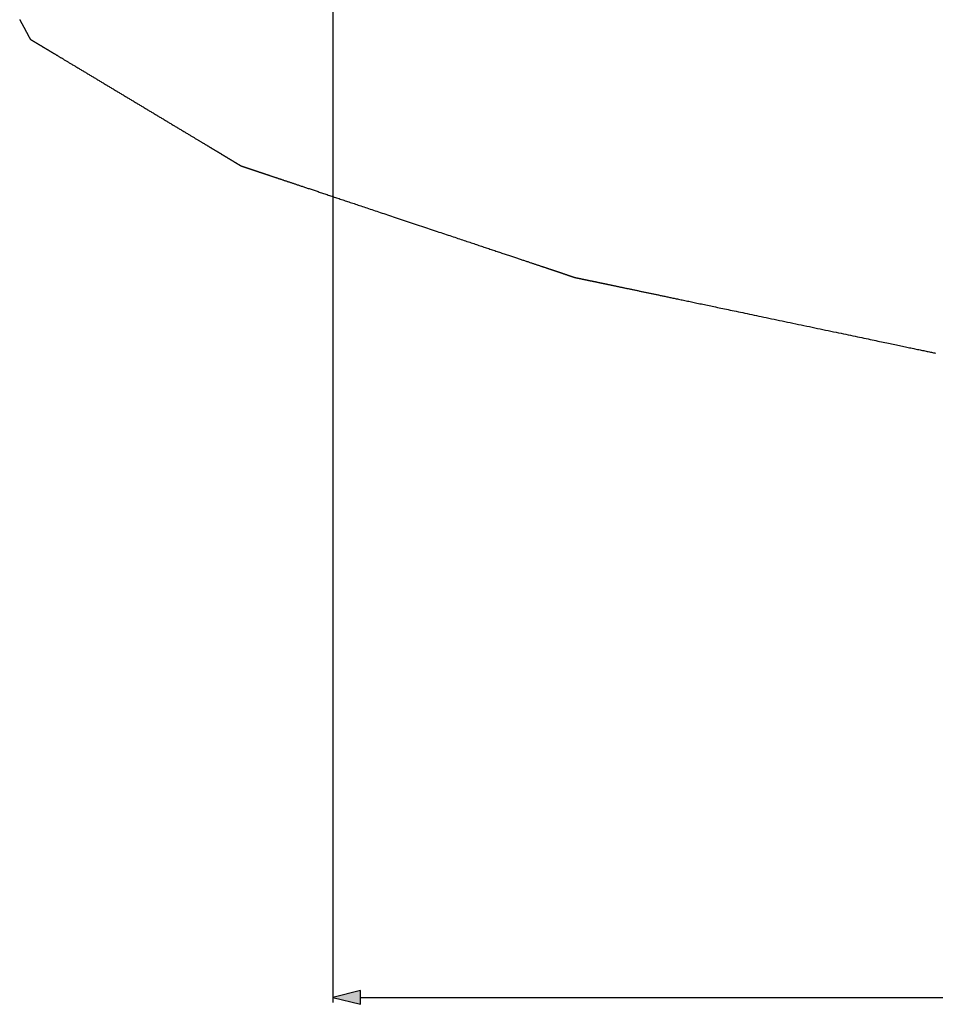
# Model space of a CAD drawing. Extents: x 0 to 841, y 0 to 594.
# Tile 40 of 129: x 321 to 354, y 200 to 235. Entities that reach past the tile are written whole.
import ezdxf

# ---------------------------------------------------------------- set-up
doc = ezdxf.new("R2010")
doc.units = 0
doc.header["$LTSCALE"] = 46.255
doc.header["$MEASUREMENT"] = 0
doc.header["$PDMODE"] = 3
doc.header["$PDSIZE"] = 0.3125
doc.layers.get('0').update_dxf_attribs({"linetype": 'CONTINUOUS'})
doc.layers.get('DEFPOINTS').update_dxf_attribs({"linetype": 'CONTINUOUS'})
doc.styles.get("Standard").update_dxf_attribs({"font": 'trium.ttf.shx'})
doc.dimstyles.new('DIMSTYLE_1', dxfattribs={"dimtxt": 2.2, "dimasz": 1, "dimexe": 0.18, "dimexo": 0.0625, "dimgap": 0.09, "dimtad": 1, "dimzin": 0, "dimtxsty": 'STANDARD', "dimblk": '_ARROW_FILLED', "dimcen": 0.09, "dimazin": 3, "dimtp": 0.01, "dimtfac": 1, "dimtdec": 4, "dimtix": 1, "dimtmove": 0, "dimatfit": 3, "dimtolj": 1, "dimtzin": 0})

# ---------------------------------------------------------------- blocks, each defined once
blk = doc.blocks.new('_ARROW_FILLED')
at = {"linetype": 'BYBLOCK'}
blk.add_hatch(color=0, dxfattribs=at).paths.add_polyline_path([(0, 0), (-1, 0.25), (-1, -0.25)], flags=0)
at = {"color": 0, "linetype": 'BYBLOCK'}
blk.add_lwpolyline([(0, 0), (-1, 0.25), (-1, -0.25), (-1, -0.25)], close=True, dxfattribs=at)
blk = doc.blocks.new('*D9')
at = {"color": 0}
for p, q in [((331.945, 247.769), (331.945, 199.586)), ((506.945, 247.769), (506.945, 199.586)), ((332.945, 199.766), (505.945, 199.766))]:
    blk.add_line(p, q, dxfattribs=at)
at = {"layer": 'DEFPOINTS', "color": 0}
for p in [(331.945, 247.831), (506.945, 247.831), (506.945, 199.766)]:
    blk.add_point(p, dxfattribs=at)
at = {"color": 0, "rotation": 180}
blk.add_blockref('_ARROW_FILLED', (331.945, 199.766), dxfattribs=at)
at = {"color": 0}
blk.add_blockref('_ARROW_FILLED', (506.945, 199.766), dxfattribs=at)
at = {"color": 0, "insert": (416.915, 201.416), "char_height": 2.2, "attachment_point": 5}
blk.add_mtext('\\A1;175.00', dxfattribs=at)

msp = doc.modelspace()

# ---------------------------------------------------------------- linework, layer by layer
at = {"color": 2, "linetype": 'CONTINUOUS'}
msp.add_lwpolyline([(320.6592, 235.0075), (320.6638, 234.999), (320.6684, 234.9904), (320.6729, 234.9818), (320.6775, 234.9733), (320.682, 234.9648), (320.6865, 234.9563), (320.691, 234.9479), (320.6954, 234.9395), (320.6999, 234.9312), (320.7043, 234.923), (320.7086, 234.9148), (320.7129, 234.9067), (320.7172, 234.8987), (320.7214, 234.8908), (320.7256, 234.8829), (320.7297, 234.8752), (320.7338, 234.8675), (320.7378, 234.86), (320.7418, 234.8525), (320.7457, 234.8452), (320.7496, 234.8379), (320.7534, 234.8308), (320.7572, 234.8237), (320.7609, 234.8167), (320.7645, 234.8098), (320.7681, 234.8031), (320.7717, 234.7964), (320.7752, 234.7898), (320.7787, 234.7833), (320.7821, 234.7769), (320.7854, 234.7706), (320.7888, 234.7644), (320.792, 234.7583), (320.7952, 234.7522), (320.7984, 234.7463), (320.8015, 234.7405), (320.8045, 234.7348), (320.8075, 234.7291), (320.8105, 234.7236), (320.8134, 234.7181), (320.8162, 234.7128), (320.819, 234.7075), (320.8218, 234.7024), (320.8245, 234.6973), (320.8271, 234.6923), (320.8297, 234.6875), (320.8323, 234.6827), (320.8348, 234.678), (320.8373, 234.6733), (320.8397, 234.6687), (320.8421, 234.6642), (320.8445, 234.6597), (320.8469, 234.6553), (320.8492, 234.6509), (320.8515, 234.6465), (320.8538, 234.6422), (320.8561, 234.6379), (320.8584, 234.6336), (320.8607, 234.6293), (320.863, 234.625), (320.8653, 234.6207), (320.8676, 234.6164), (320.8699, 234.6121), (320.8721, 234.6078), (320.8744, 234.6036), (320.8767, 234.5993), (320.8789, 234.5951), (320.8811, 234.591), (320.8833, 234.5868), (320.8855, 234.5827), (320.8877, 234.5786), (320.8899, 234.5745), (320.892, 234.5705), (320.8941, 234.5666), (320.8962, 234.5626), (320.8983, 234.5588), (320.9003, 234.555), (320.9023, 234.5512), (320.9043, 234.5475), (320.9063, 234.5438), (320.9082, 234.5401), (320.9101, 234.5366), (320.912, 234.533), (320.9138, 234.5295), (320.9157, 234.5261), (320.9175, 234.5227), (320.9193, 234.5194), (320.921, 234.5161), (320.9227, 234.5128), (320.9245, 234.5096), (320.9261, 234.5065), (320.9278, 234.5034), (320.9294, 234.5003), (320.931, 234.4973), (320.9326, 234.4943), (320.9341, 234.4914), (320.9357, 234.4886), (320.9372, 234.4857), (320.9387, 234.483), (320.9401, 234.4803), (320.9415, 234.4776), (320.9429, 234.475), (320.9443, 234.4724), (320.9456, 234.4698), (320.947, 234.4674), (320.9483, 234.4649), (320.9495, 234.4625), (320.9508, 234.4602), (320.952, 234.4578), (320.9533, 234.4555), (320.9545, 234.4533), (320.9557, 234.451), (320.9568, 234.4488), (320.958, 234.4466), (320.9592, 234.4444), (320.9603, 234.4423), (320.9615, 234.4401), (320.9626, 234.438), (320.9638, 234.4358), (320.9649, 234.4337), (320.9661, 234.4315), (320.9672, 234.4294), (320.9683, 234.4272), (320.9695, 234.4251), (320.9706, 234.423), (320.9717, 234.4209), (320.9729, 234.4187), (320.974, 234.4167), (320.9751, 234.4146), (320.9762, 234.4125), (320.9773, 234.4105), (320.9783, 234.4084), (320.9794, 234.4064), (320.9805, 234.4045), (320.9815, 234.4025), (320.9825, 234.4006), (320.9836, 234.3987), (320.9846, 234.3968), (320.9856, 234.3949), (320.9865, 234.3931), (320.9875, 234.3913), (320.9885, 234.3895), (320.9894, 234.3877), (320.9903, 234.386), (320.9912, 234.3842), (320.9922, 234.3825), (320.993, 234.3809), (320.9939, 234.3792), (320.9948, 234.3776), (320.9956, 234.376), (320.9965, 234.3744), (320.9973, 234.3729), (320.9981, 234.3713), (320.9989, 234.3698), (320.9997, 234.3684), (321.0005, 234.3669), (321.0012, 234.3655), (321.002, 234.3641), (321.0027, 234.3627), (321.0035, 234.3613), (321.0042, 234.36), (321.0049, 234.3587), (321.0056, 234.3574), (321.0062, 234.3561), (321.0069, 234.3549), (321.0075, 234.3536), (321.0082, 234.3524), (321.0088, 234.3513), (321.0094, 234.3501), (321.01, 234.349), (321.0106, 234.3479), (321.0112, 234.3468), (321.0118, 234.3457), (321.0123, 234.3446), (321.0129, 234.3436), (321.0135, 234.3425), (321.014, 234.3415), (321.0145, 234.3405), (321.0151, 234.3395), (321.0156, 234.3386), (321.0161, 234.3376), (321.0166, 234.3366), (321.0171, 234.3357), (321.0176, 234.3348), (321.0181, 234.3338), (321.0186, 234.3329), (321.0191, 234.332), (321.0195, 234.3312), (321.02, 234.3303), (321.0204, 234.3294), (321.0209, 234.3286), (321.0213, 234.3277), (321.0218, 234.3269), (321.0222, 234.3261), (321.0226, 234.3253), (321.0231, 234.3245), (321.0235, 234.3237), (321.0239, 234.323), (321.0243, 234.3222), (321.0247, 234.3215), (321.0251, 234.3208), (321.0254, 234.3201), (321.0258, 234.3194), (321.0262, 234.3187), (321.0265, 234.318), (321.0268, 234.3174), (321.0272, 234.3168), (321.0275, 234.3162), (321.0278, 234.3156), (321.0281, 234.315), (321.0284, 234.3144), (321.0287, 234.3139), (321.029, 234.3134), (321.0293, 234.3129), (321.0295, 234.3124), (321.0298, 234.3119), (321.03, 234.3114), (321.0303, 234.311), (321.0305, 234.3106), (321.0307, 234.3101), (321.0309, 234.3097), (321.0312, 234.3093), (321.0314, 234.3089), (321.0316, 234.3085), (321.0318, 234.3081), (321.032, 234.3078), (321.0322, 234.3074), (321.0323, 234.3071), (321.0325, 234.3067), (321.0327, 234.3064), (321.0329, 234.3061), (321.033, 234.3058), (321.0332, 234.3055), (321.0334, 234.3052), (321.0335, 234.3049), (321.0337, 234.3046), (321.0338, 234.3043), (321.0339, 234.3041), (321.0341, 234.3038), (321.0342, 234.3036), (321.0343, 234.3033), (321.0345, 234.3031), (321.0346, 234.3029), (321.0347, 234.3027), (321.0348, 234.3025), (321.0349, 234.3023), (321.035, 234.3021), (321.0351, 234.3019), (321.0352, 234.3018), (321.0353, 234.3016), (321.0354, 234.3014), (321.0354, 234.3013), (321.0355, 234.3011), (321.0356, 234.301), (321.0357, 234.3008), (321.0358, 234.3007), (321.0358, 234.3006), (321.0359, 234.3004), (321.036, 234.3003), (321.036, 234.3002), (321.0361, 234.3001), (321.0362, 234.2999), (321.0362, 234.2998), (321.0363, 234.2997), (321.0364, 234.2996), (321.0364, 234.2995), (321.0365, 234.2994), (321.0365, 234.2993), (321.0366, 234.2992), (321.0366, 234.299), (321.0367, 234.2989), (321.0367, 234.2988), (321.0368, 234.2987), (321.0368, 234.2986), (321.0369, 234.2985), (321.037, 234.2984), (321.037, 234.2983), (321.0371, 234.2982), (321.0371, 234.2981), (321.0372, 234.298), (321.0373, 234.2979), (321.0374, 234.2978), (321.0375, 234.2977), (321.0375, 234.2976), (321.0376, 234.2975), (321.0377, 234.2974), (321.0379, 234.2974), (321.038, 234.2973), (321.0381, 234.2972), (321.0382, 234.2971), (321.0384, 234.297), (321.0385, 234.297), (321.0387, 234.2969), (321.0388, 234.2968), (321.039, 234.2967), (321.0391, 234.2966), (321.0393, 234.2965), (321.0395, 234.2964), (321.0397, 234.2963), (321.0399, 234.2962), (321.0401, 234.2961), (321.0403, 234.2959), (321.0405, 234.2958), (321.0407, 234.2956), (321.041, 234.2955), (321.0412, 234.2953), (321.0415, 234.2952), (321.0418, 234.295), (321.042, 234.2948), (321.0424, 234.2946), (321.0427, 234.2944), (321.043, 234.2942), (321.0434, 234.294), (321.0437, 234.2938), (321.0441, 234.2936), (321.0445, 234.2933), (321.0449, 234.2931), (321.0454, 234.2928), (321.0458, 234.2925), (321.0463, 234.2923), (321.0468, 234.292), (321.0473, 234.2917), (321.0478, 234.2914), (321.0483, 234.2911), (321.0489, 234.2907), (321.0495, 234.2904), (321.05, 234.29), (321.0506, 234.2897), (321.0512, 234.2893), (321.0519, 234.289), (321.0525, 234.2886), (321.0532, 234.2882), (321.0538, 234.2878), (321.0545, 234.2874), (321.0552, 234.2869), (321.0559, 234.2865), (321.0567, 234.2861), (321.0575, 234.2856), (321.0583, 234.2851), (321.0591, 234.2846), (321.0599, 234.2841), (321.0608, 234.2836), (321.0617, 234.283), (321.0626, 234.2825), (321.0635, 234.2819), (321.0645, 234.2813), (321.0655, 234.2807), (321.0666, 234.2801), (321.0676, 234.2795), (321.0687, 234.2788), (321.0698, 234.2781), (321.071, 234.2775), (321.0721, 234.2768), (321.0733, 234.276), (321.0745, 234.2753), (321.0758, 234.2746), (321.077, 234.2738), (321.0783, 234.2731), (321.0796, 234.2723), (321.0809, 234.2715), (321.0822, 234.2707), (321.0836, 234.2699), (321.085, 234.2691), (321.0864, 234.2682), (321.0878, 234.2673), (321.0893, 234.2665), (321.0908, 234.2655), (321.0924, 234.2646), (321.094, 234.2637), (321.0956, 234.2627), (321.0973, 234.2617), (321.099, 234.2606), (321.1008, 234.2595), (321.1027, 234.2584), (321.1046, 234.2573), (321.1065, 234.2561), (321.1086, 234.2549), (321.1106, 234.2536), (321.1128, 234.2524), (321.1149, 234.2511), (321.1172, 234.2497), (321.1194, 234.2484), (321.1218, 234.247), (321.1241, 234.2455), (321.1265, 234.2441), (321.129, 234.2426), (321.1315, 234.2411), (321.134, 234.2396), (321.1366, 234.238), (321.1392, 234.2365), (321.1419, 234.2349), (321.1446, 234.2332), (321.1474, 234.2316), (321.1502, 234.2299), (321.1531, 234.2281), (321.156, 234.2264), (321.1591, 234.2245), (321.1622, 234.2227), (321.1654, 234.2208), (321.1687, 234.2188), (321.1721, 234.2167), (321.1755, 234.2147), (321.1791, 234.2125), (321.1828, 234.2103), (321.1866, 234.208), (321.1906, 234.2056), (321.1946, 234.2032), (321.1987, 234.2007), (321.203, 234.1982), (321.2073, 234.1956), (321.2118, 234.1929), (321.2163, 234.1901), (321.221, 234.1874), (321.2257, 234.1845), (321.2305, 234.1816), (321.2355, 234.1787), (321.2405, 234.1757), (321.2455, 234.1726), (321.2507, 234.1695), (321.2559, 234.1664), (321.2612, 234.1632), (321.2666, 234.1599), (321.2721, 234.1567), (321.2777, 234.1533), (321.2833, 234.1499), (321.289, 234.1465), (321.2948, 234.1431), (321.3006, 234.1395), (321.3065, 234.136), (321.3125, 234.1324), (321.3186, 234.1287), (321.3248, 234.125), (321.331, 234.1213), (321.3373, 234.1175), (321.3437, 234.1136), (321.3502, 234.1097), (321.3567, 234.1058), (321.3633, 234.1019), (321.37, 234.0979), (321.3767, 234.0938), (321.3834, 234.0898), (321.3902, 234.0857), (321.397, 234.0816), (321.4039, 234.0775), (321.4108, 234.0734), (321.4177, 234.0692), (321.4246, 234.0651), (321.4315, 234.0609), (321.4384, 234.0568), (321.4454, 234.0526), (321.4523, 234.0484), (321.4592, 234.0443), (321.4662, 234.0401), (321.4731, 234.0359), (321.48, 234.0318), (321.487, 234.0276), (321.4939, 234.0234), (321.5008, 234.0193), (321.5078, 234.0151), (321.5147, 234.011), (321.5216, 234.0068), (321.5285, 234.0026), (321.5355, 233.9985), (321.5424, 233.9943), (321.5493, 233.9901), (321.5563, 233.986), (321.5633, 233.9818), (321.5702, 233.9776), (321.5773, 233.9734), (321.5844, 233.9691), (321.5915, 233.9648), (321.5987, 233.9605), (321.606, 233.9561), (321.6134, 233.9516), (321.6209, 233.9471), (321.6286, 233.9426), (321.6363, 233.9379), (321.6442, 233.9332), (321.6522, 233.9284), (321.6603, 233.9235), (321.6686, 233.9185), (321.6771, 233.9134), (321.6857, 233.9082), (321.6945, 233.9029), (321.7035, 233.8976), (321.7125, 233.8921), (321.7218, 233.8866), (321.7312, 233.8809), (321.7407, 233.8752), (321.7504, 233.8694), (321.7603, 233.8634), (321.7703, 233.8574), (321.7805, 233.8513), (321.7908, 233.8451), (321.8013, 233.8388), (321.8119, 233.8324), (321.8228, 233.8259), (321.8338, 233.8193), (321.8451, 233.8125), (321.8567, 233.8055), (321.8685, 233.7984), (321.8807, 233.7911), (321.8931, 233.7837), (321.9059, 233.776), (321.9191, 233.7681), (321.9326, 233.76), (321.9465, 233.7516), (321.9609, 233.743), (321.9757, 233.7341), (321.9909, 233.7249), (322.0066, 233.7155), (322.0227, 233.7058), (322.0393, 233.6959), (322.0563, 233.6856), (322.0737, 233.6752), (322.0915, 233.6645), (322.1097, 233.6536), (322.1283, 233.6424), (322.1472, 233.631), (322.1665, 233.6194), (322.1862, 233.6076), (322.2062, 233.5956), (322.2265, 233.5834), (322.2471, 233.571), (322.2681, 233.5584), (322.2894, 233.5457), (322.3109, 233.5327), (322.3328, 233.5196), (322.355, 233.5063), (322.3775, 233.4928), (322.4003, 233.4791), (322.4234, 233.4652), (322.4468, 233.4511), (322.4705, 233.4369), (322.4945, 233.4224), (322.5189, 233.4078), (322.5435, 233.393), (322.5685, 233.378), (322.5937, 233.3629), (322.6193, 233.3475), (322.6452, 233.332), (322.6713, 233.3163), (322.6977, 233.3004), (322.7242, 233.2845), (322.751, 233.2684), (322.778, 233.2522), (322.8052, 233.2359), (322.8325, 233.2195), (322.8599, 233.203), (322.8874, 233.1865), (322.915, 233.1699), (322.9427, 233.1533), (322.9704, 233.1366), (322.9981, 233.12), (323.0258, 233.1033), (323.0536, 233.0867), (323.0813, 233.07), (323.109, 233.0534), (323.1367, 233.0367), (323.1645, 233.0201), (323.1922, 233.0034), (323.2199, 232.9868), (323.2476, 232.9701), (323.2754, 232.9535), (323.3031, 232.9368), (323.3308, 232.9201), (323.3586, 232.9035), (323.3863, 232.8868), (323.414, 232.8702), (323.4417, 232.8535), (323.4695, 232.8369), (323.4972, 232.8202), (323.5249, 232.8036), (323.5526, 232.7869), (323.5804, 232.7703), (323.6081, 232.7536), (323.6358, 232.737), (323.6636, 232.7203), (323.6913, 232.7037), (323.719, 232.687), (323.7467, 232.6703), (323.7745, 232.6537), (323.8022, 232.637), (323.8299, 232.6204), (323.8576, 232.6037), (323.8854, 232.5871), (323.9131, 232.5704), (323.9408, 232.5538), (323.9686, 232.5371), (323.9963, 232.5205), (324.024, 232.5038), (324.0517, 232.4872), (324.0795, 232.4705), (324.1072, 232.4538), (324.1349, 232.4372), (324.1626, 232.4205), (324.1904, 232.4039), (324.2181, 232.3872), (324.2458, 232.3706), (324.2736, 232.3539), (324.3013, 232.3373), (324.329, 232.3206), (324.3567, 232.304), (324.3845, 232.2873), (324.4122, 232.2707), (324.4399, 232.254), (324.4676, 232.2374), (324.4954, 232.2207), (324.5231, 232.204), (324.5508, 232.1874), (324.5786, 232.1707), (324.6063, 232.1541), (324.634, 232.1374), (324.6617, 232.1208), (324.6895, 232.1041), (324.7172, 232.0875), (324.7449, 232.0708), (324.7726, 232.0542), (324.8004, 232.0375), (324.8281, 232.0209), (324.8558, 232.0042), (324.8836, 231.9875), (324.9113, 231.9709), (324.939, 231.9542), (324.9667, 231.9376), (324.9945, 231.9209), (325.0222, 231.9043), (325.0499, 231.8876), (325.0776, 231.871), (325.1054, 231.8543), (325.1331, 231.8377), (325.1608, 231.821), (325.1886, 231.8044), (325.2163, 231.7877), (325.244, 231.7711), (325.2717, 231.7544), (325.2995, 231.7377), (325.3272, 231.7211), (325.3549, 231.7044), (325.3826, 231.6878), (325.4104, 231.6711), (325.4381, 231.6545), (325.4658, 231.6378), (325.4936, 231.6212), (325.5213, 231.6045), (325.549, 231.5879), (325.5767, 231.5712), (325.6045, 231.5546), (325.6322, 231.5379), (325.6599, 231.5213), (325.6876, 231.5046), (325.7154, 231.4879), (325.7431, 231.4713), (325.7708, 231.4546), (325.7986, 231.438), (325.8263, 231.4213), (325.854, 231.4047), (325.8817, 231.388), (325.9095, 231.3714), (325.9372, 231.3547), (325.9649, 231.3381), (325.9926, 231.3214), (326.0204, 231.3048), (326.0481, 231.2881), (326.0758, 231.2714), (326.1036, 231.2548), (326.1313, 231.2381), (326.159, 231.2215), (326.1867, 231.2048), (326.2145, 231.1882), (326.2422, 231.1715), (326.2699, 231.1549), (326.2977, 231.1382), (326.3254, 231.1216), (326.3531, 231.1049), (326.3808, 231.0883), (326.4085, 231.0717), (326.4361, 231.0551), (326.4636, 231.0386), (326.491, 231.0221), (326.5183, 231.0057), (326.5454, 230.9894), (326.5724, 230.9732), (326.5992, 230.9571), (326.6258, 230.9411), (326.6522, 230.9253), (326.6783, 230.9096), (326.7042, 230.8941), (326.7297, 230.8787), (326.755, 230.8635), (326.78, 230.8485), (326.8046, 230.8337), (326.8289, 230.8191), (326.853, 230.8047), (326.8767, 230.7904), (326.9001, 230.7764), (326.9232, 230.7625), (326.946, 230.7488), (326.9685, 230.7353), (326.9907, 230.722), (327.0126, 230.7088), (327.0341, 230.6959), (327.0554, 230.6831), (327.0763, 230.6705), (327.097, 230.6581), (327.1173, 230.6459), (327.1373, 230.6339), (327.157, 230.6221), (327.1765, 230.6104), (327.1956, 230.5989), (327.2143, 230.5876), (327.2328, 230.5765), (327.251, 230.5656), (327.2689, 230.5549), (327.2864, 230.5443), (327.3037, 230.534), (327.3206, 230.5238), (327.3373, 230.5138), (327.3536, 230.504), (327.3696, 230.4944), (327.3854, 230.4849), (327.4008, 230.4756), (327.4161, 230.4665), (327.431, 230.4575), (327.4458, 230.4486), (327.4604, 230.4398), (327.4749, 230.4311), (327.4892, 230.4226), (327.5034, 230.414), (327.5174, 230.4056), (327.5314, 230.3972), (327.5454, 230.3888), (327.5592, 230.3805), (327.5731, 230.3722), (327.587, 230.3638), (327.6008, 230.3555), (327.6147, 230.3472), (327.6285, 230.3389), (327.6422, 230.3306), (327.6559, 230.3224), (327.6696, 230.3142), (327.6831, 230.3061), (327.6966, 230.298), (327.71, 230.2899), (327.7233, 230.2819), (327.7365, 230.274), (327.7496, 230.2662), (327.7625, 230.2584), (327.7753, 230.2507), (327.7879, 230.2431), (327.8004, 230.2356), (327.8127, 230.2282), (327.8249, 230.2209), (327.8369, 230.2137), (327.8488, 230.2066), (327.8605, 230.1996), (327.872, 230.1926), (327.8834, 230.1858), (327.8947, 230.179), (327.9058, 230.1724), (327.9167, 230.1658), (327.9275, 230.1593), (327.9381, 230.1529), (327.9486, 230.1466), (327.9589, 230.1404), (327.9691, 230.1343), (327.9791, 230.1283), (327.9889, 230.1224), (327.9986, 230.1166), (328.0082, 230.1108), (328.0176, 230.1052), (328.0268, 230.0996), (328.0359, 230.0942), (328.0449, 230.0888), (328.0536, 230.0835), (328.0623, 230.0784), (328.0707, 230.0733), (328.0791, 230.0683), (328.0872, 230.0634), (328.0952, 230.0586), (328.1031, 230.0538), (328.1108, 230.0492), (328.1184, 230.0446), (328.1258, 230.0402), (328.1332, 230.0358), (328.1403, 230.0315), (328.1474, 230.0272), (328.1544, 230.023), (328.1612, 230.0189), (328.168, 230.0149), (328.1747, 230.0109), (328.1812, 230.0069), (328.1877, 230.003), (328.1941, 229.9992), (328.2004, 229.9954), (328.2066, 229.9916), (328.2128, 229.9879), (328.2189, 229.9843), (328.2249, 229.9807), (328.2308, 229.9771), (328.2367, 229.9736), (328.2425, 229.9701), (328.2482, 229.9667), (328.2538, 229.9633), (328.2593, 229.96), (328.2648, 229.9567), (328.2702, 229.9535), (328.2755, 229.9503), (328.2807, 229.9471), (328.2859, 229.944), (328.291, 229.941), (328.296, 229.938), (328.3009, 229.935), (328.3058, 229.9321), (328.3105, 229.9292), (328.3152, 229.9264), (328.3199, 229.9236), (328.3244, 229.9209), (328.3289, 229.9182), (328.3333, 229.9156), (328.3376, 229.913), (328.3418, 229.9105), (328.346, 229.908), (328.3501, 229.9055), (328.3541, 229.9031), (328.358, 229.9007), (328.3619, 229.8984), (328.3657, 229.8961), (328.3694, 229.8939), (328.3731, 229.8917), (328.3768, 229.8895), (328.3804, 229.8873), (328.3839, 229.8852), (328.3875, 229.883), (328.391, 229.8809), (328.3945, 229.8788), (328.398, 229.8767), (328.4015, 229.8746), (328.4049, 229.8725), (328.4084, 229.8705), (328.4119, 229.8684), (328.4153, 229.8663), (328.4188, 229.8642), (328.4223, 229.8621), (328.4257, 229.8601), (328.4292, 229.858), (328.4327, 229.8559), (328.4361, 229.8538), (328.4396, 229.8517), (328.4431, 229.8497), (328.4465, 229.8476), (328.45, 229.8455), (328.4535, 229.8434), (328.4569, 229.8413), (328.4604, 229.8392), (328.4638, 229.8372), (328.4673, 229.8351), (328.4708, 229.833), (328.4742, 229.8309), (328.4776, 229.8289), (328.481, 229.8268), (328.4844, 229.8248), (328.4878, 229.8228), (328.4911, 229.8208), (328.4945, 229.8188), (328.4978, 229.8168), (328.501, 229.8148), (328.5043, 229.8129), (328.5075, 229.811), (328.5106, 229.8091), (328.5137, 229.8072), (328.5168, 229.8053), (328.5198, 229.8035), (328.5228, 229.8017), (328.5258, 229.8), (328.5287, 229.7982), (328.5315, 229.7965), (328.5343, 229.7948), (328.5371, 229.7932), (328.5398, 229.7915), (328.5424, 229.79), (328.545, 229.7884), (328.5476, 229.7869), (328.5501, 229.7854), (328.5525, 229.7839), (328.5549, 229.7825), (328.5572, 229.7811), (328.5594, 229.7798), (328.5616, 229.7784), (328.5638, 229.7772), (328.5658, 229.7759), (328.5679, 229.7747), (328.5698, 229.7735), (328.5717, 229.7724), (328.5736, 229.7713), (328.5754, 229.7702), (328.5771, 229.7691), (328.5788, 229.7681), (328.5804, 229.7672), (328.582, 229.7662), (328.5835, 229.7653), (328.5849, 229.7644), (328.5863, 229.7636), (328.5877, 229.7628), (328.589, 229.762), (328.5902, 229.7612), (328.5915, 229.7605), (328.5927, 229.7598), (328.5938, 229.7591), (328.5949, 229.7584), (328.596, 229.7578), (328.5971, 229.7571), (328.5981, 229.7565), (328.5992, 229.7559), (328.6002, 229.7553), (328.6011, 229.7547), (328.6021, 229.7541), (328.6031, 229.7535), (328.604, 229.753), (328.6049, 229.7524), (328.6058, 229.7519), (328.6067, 229.7514), (328.6076, 229.7508), (328.6084, 229.7503), (328.6093, 229.7498), (328.6101, 229.7493), (328.6109, 229.7488), (328.6117, 229.7483), (328.6125, 229.7479), (328.6133, 229.7474), (328.6141, 229.7469), (328.6149, 229.7465), (328.6156, 229.746), (328.6164, 229.7456), (328.6171, 229.7451), (328.6178, 229.7447), (328.6186, 229.7442), (328.6193, 229.7438), (328.62, 229.7434), (328.6207, 229.743), (328.6214, 229.7426), (328.622, 229.7422), (328.6227, 229.7418), (328.6234, 229.7414), (328.624, 229.741), (328.6246, 229.7406), (328.6253, 229.7402), (328.6259, 229.7398), (328.6265, 229.7395), (328.6271, 229.7391), (328.6276, 229.7388), (328.6282, 229.7384), (328.6288, 229.7381), (328.6293, 229.7378), (328.6298, 229.7375), (328.6304, 229.7371), (328.6309, 229.7368), (328.6314, 229.7365), (328.6318, 229.7363), (328.6323, 229.736), (328.6328, 229.7357), (328.6332, 229.7355), (328.6336, 229.7352), (328.634, 229.735), (328.6344, 229.7347), (328.6348, 229.7345), (328.6352, 229.7343), (328.6356, 229.7341), (328.636, 229.7338), (328.6363, 229.7336), (328.6367, 229.7334), (328.637, 229.7332), (328.6374, 229.733), (328.6377, 229.7328), (328.638, 229.7326), (328.6384, 229.7324), (328.6387, 229.7322), (328.639, 229.732), (328.6393, 229.7317), (328.6397, 229.7315), (328.64, 229.7313), (328.6403, 229.7312), (328.6407, 229.731), (328.641, 229.7308), (328.6413, 229.7306), (328.6417, 229.7304), (328.642, 229.7302), (328.6424, 229.73), (328.6427, 229.7299), (328.6431, 229.7297), (328.6435, 229.7296), (328.6439, 229.7294), (328.6443, 229.7293), (328.6447, 229.7291), (328.6451, 229.729), (328.6456, 229.7288), (328.646, 229.7287), (328.6465, 229.7285), (328.647, 229.7283), (328.6475, 229.7282), (328.648, 229.728), (328.6486, 229.7278), (328.6492, 229.7276), (328.6497, 229.7275), (328.6504, 229.7272), (328.651, 229.727), (328.6517, 229.7268), (328.6524, 229.7266), (328.6531, 229.7263), (328.6539, 229.7261), (328.6547, 229.7258), (328.6556, 229.7255), (328.6564, 229.7252), (328.6574, 229.7249), (328.6583, 229.7245), (328.6594, 229.7242), (328.6604, 229.7238), (328.6615, 229.7235), (328.6627, 229.7231), (328.6639, 229.7226), (328.6652, 229.7222), (328.6665, 229.7218), (328.6679, 229.7213), (328.6694, 229.7208), (328.6708, 229.7204), (328.6724, 229.7198), (328.674, 229.7193), (328.6756, 229.7188), (328.6773, 229.7182), (328.679, 229.7176), (328.6808, 229.7171), (328.6826, 229.7164), (328.6845, 229.7158), (328.6864, 229.7152), (328.6884, 229.7145), (328.6904, 229.7139), (328.6924, 229.7132), (328.6945, 229.7125), (328.6967, 229.7118), (328.6989, 229.711), (328.7011, 229.7103), (328.7033, 229.7095), (328.7056, 229.7088), (328.7079, 229.708), (328.7103, 229.7072), (328.7127, 229.7064), (328.7151, 229.7056), (328.7176, 229.7047), (328.7201, 229.7039), (328.7226, 229.7031), (328.7252, 229.7022), (328.7278, 229.7013), (328.7304, 229.7005), (328.733, 229.6996), (328.7357, 229.6987), (328.7383, 229.6978), (328.741, 229.6969), (328.7437, 229.696), (328.7464, 229.6951), (328.7491, 229.6942), (328.7519, 229.6933), (328.7546, 229.6924), (328.7573, 229.6915), (328.7601, 229.6906), (328.7628, 229.6896), (328.7656, 229.6887), (328.7683, 229.6878), (328.7711, 229.6869), (328.7739, 229.6859), (328.7767, 229.685), (328.7795, 229.6841), (328.7824, 229.6831), (328.7853, 229.6821), (328.7882, 229.6812), (328.7911, 229.6802), (328.7942, 229.6792), (328.7972, 229.6782), (328.8003, 229.6771), (328.8035, 229.6761), (328.8067, 229.675), (328.81, 229.6739), (328.8134, 229.6727), (328.8169, 229.6716), (328.8204, 229.6704), (328.8241, 229.6692), (328.8278, 229.6679), (328.8317, 229.6666), (328.8357, 229.6653), (328.8399, 229.6639), (328.8442, 229.6625), (328.8486, 229.661), (328.8532, 229.6595), (328.858, 229.6579), (328.8629, 229.6562), (328.868, 229.6545), (328.8733, 229.6527), (328.8788, 229.6509), (328.8845, 229.649), (328.8903, 229.6471), (328.8963, 229.645), (328.9026, 229.643), (328.909, 229.6408), (328.9155, 229.6386), (328.9223, 229.6364), (328.9292, 229.634), (328.9364, 229.6317), (328.9437, 229.6292), (328.9512, 229.6267), (328.9589, 229.6242), (328.9667, 229.6215), (328.9748, 229.6188), (328.983, 229.6161), (328.9913, 229.6133), (328.9999, 229.6104), (329.0086, 229.6075), (329.0175, 229.6046), (329.0265, 229.6016), (329.0357, 229.5985), (329.045, 229.5954), (329.0545, 229.5922), (329.0641, 229.589), (329.0738, 229.5858), (329.0837, 229.5825), (329.0937, 229.5791), (329.1038, 229.5758), (329.114, 229.5723), (329.1243, 229.5689), (329.1348, 229.5654), (329.1453, 229.5619), (329.1559, 229.5583), (329.1665, 229.5548), (329.1773, 229.5512), (329.1881, 229.5476), (329.1989, 229.544), (329.2098, 229.5403), (329.2207, 229.5367), (329.2317, 229.533), (329.2426, 229.5294), (329.2536, 229.5257), (329.2645, 229.522), (329.2755, 229.5184), (329.2866, 229.5147), (329.2976, 229.511), (329.3088, 229.5073), (329.32, 229.5035), (329.3313, 229.4998), (329.3427, 229.4959), (329.3543, 229.4921), (329.366, 229.4882), (329.3778, 229.4842), (329.3899, 229.4802), (329.4021, 229.4761), (329.4145, 229.4719), (329.4272, 229.4677), (329.4401, 229.4634), (329.4533, 229.459), (329.4667, 229.4545), (329.4803, 229.45), (329.4942, 229.4453), (329.5084, 229.4406), (329.5227, 229.4358), (329.5374, 229.4309), (329.5522, 229.4259), (329.5673, 229.4209), (329.5827, 229.4158), (329.5983, 229.4106), (329.6141, 229.4053), (329.6302, 229.3999), (329.6465, 229.3944), (329.6631, 229.3889), (329.6799, 229.3833), (329.697, 229.3776), (329.7143, 229.3718), (329.7318, 229.366), (329.7496, 229.36), (329.7677, 229.354), (329.7859, 229.3479), (329.8045, 229.3417), (329.8232, 229.3354), (329.8422, 229.3291), (329.8615, 229.3226), (329.881, 229.3161), (329.9007, 229.3095), (329.9207, 229.3029), (329.9409, 229.2961), (329.9614, 229.2893), (329.982, 229.2824), (330.0029, 229.2754), (330.0239, 229.2684), (330.0451, 229.2613), (330.0665, 229.2542), (330.088, 229.247), (330.1095, 229.2398), (330.1312, 229.2325), (330.153, 229.2253), (330.1748, 229.218), (330.1967, 229.2107), (330.2186, 229.2033), (330.2406, 229.196), (330.2625, 229.1887), (330.2845, 229.1813), (330.3065, 229.174), (330.3286, 229.1666), (330.3509, 229.1592), (330.3733, 229.1517), (330.396, 229.1441), (330.4188, 229.1365), (330.4419, 229.1288), (330.4653, 229.1209), (330.489, 229.113), (330.5131, 229.105), (330.5376, 229.0968), (330.5625, 229.0885), (330.5878, 229.08), (330.6137, 229.0714), (330.64, 229.0626), (330.6668, 229.0536), (330.6941, 229.0445), (330.7219, 229.0352), (330.7501, 229.0258), (330.7789, 229.0162), (330.8081, 229.0064), (330.8379, 228.9965), (330.8681, 228.9864), (330.8988, 228.9761), (330.93, 228.9657), (330.9617, 228.9551), (330.9938, 228.9444), (331.0265, 228.9335), (331.0596, 228.9224), (331.0933, 228.9112), (331.1274, 228.8998), (331.162, 228.8882), (331.1971, 228.8765), (331.2327, 228.8646), (331.2687, 228.8526), (331.3053, 228.8404), (331.3423, 228.828), (331.3799, 228.8154), (331.4179, 228.8027), (331.4564, 228.7899), (331.4954, 228.7769), (331.5348, 228.7637), (331.5748, 228.7503), (331.6153, 228.7368), (331.6562, 228.7231), (331.6975, 228.7093), (331.7392, 228.6954), (331.7813, 228.6814), (331.8237, 228.6672), (331.8664, 228.6529), (331.9093, 228.6386), (331.9525, 228.6242), (331.9959, 228.6097), (332.0394, 228.5951), (332.0831, 228.5805), (332.1268, 228.5659), (332.1707, 228.5513), (332.2145, 228.5366), (332.2584, 228.522), (332.3023, 228.5073), (332.3464, 228.4926), (332.3907, 228.4778), (332.4352, 228.4629), (332.4801, 228.4479), (332.5253, 228.4328), (332.571, 228.4176), (332.6172, 228.4021), (332.664, 228.3865), (332.7115, 228.3706), (332.7596, 228.3545), (332.8086, 228.3382), (332.8584, 228.3216), (332.9091, 228.3046), (332.9607, 228.2874), (333.0134, 228.2698), (333.067, 228.2519), (333.1216, 228.2336), (333.1771, 228.2151), (333.2337, 228.1962), (333.2912, 228.177), (333.3497, 228.1574), (333.4091, 228.1376), (333.4696, 228.1174), (333.531, 228.0969), (333.5934, 228.076), (333.6567, 228.0549), (333.7211, 228.0334), (333.7864, 228.0116), (333.8527, 227.9894), (333.9198, 227.967), (333.9879, 227.9443), (334.0567, 227.9213), (334.1262, 227.8981), (334.1964, 227.8746), (334.2671, 227.851), (334.3384, 227.8272), (334.4102, 227.8032), (334.4823, 227.7791), (334.5547, 227.7549), (334.6274, 227.7306), (334.7003, 227.7063), (334.7734, 227.6819), (334.8465, 227.6575), (334.9196, 227.633), (334.9926, 227.6086), (335.0655, 227.5843), (335.1382, 227.56), (335.2107, 227.5358), (335.2828, 227.5117), (335.3545, 227.4877), (335.4258, 227.4639), (335.4966, 227.4403), (335.5667, 227.4169), (335.6363, 227.3936), (335.7051, 227.3706), (335.7731, 227.3479), (335.8403, 227.3255), (335.9066, 227.3033), (335.9719, 227.2815), (336.0362, 227.26), (336.0996, 227.2389), (336.162, 227.218), (336.2234, 227.1975), (336.2838, 227.1773), (336.3433, 227.1575), (336.4018, 227.1379), (336.4593, 227.1187), (336.5158, 227.0998), (336.5714, 227.0813), (336.626, 227.063), (336.6796, 227.0451), (336.7322, 227.0275), (336.7839, 227.0103), (336.8346, 226.9933), (336.8844, 226.9767), (336.9333, 226.9604), (336.9815, 226.9443), (337.0289, 226.9284), (337.0757, 226.9128), (337.122, 226.8973), (337.1677, 226.8821), (337.2129, 226.867), (337.2577, 226.852), (337.3023, 226.8371), (337.3465, 226.8223), (337.3906, 226.8076), (337.4346, 226.7929), (337.4784, 226.7783), (337.5223, 226.7636), (337.5661, 226.749), (337.6099, 226.7344), (337.6535, 226.7198), (337.6971, 226.7052), (337.7405, 226.6907), (337.7836, 226.6763), (337.8266, 226.662), (337.8693, 226.6477), (337.9117, 226.6336), (337.9537, 226.6195), (337.9955, 226.6056), (338.0368, 226.5918), (338.0777, 226.5781), (338.1181, 226.5646), (338.1581, 226.5512), (338.1976, 226.538), (338.2366, 226.525), (338.2751, 226.5122), (338.3131, 226.4995), (338.3506, 226.4869), (338.3877, 226.4745), (338.4242, 226.4623), (338.4603, 226.4503), (338.4959, 226.4384), (338.531, 226.4267), (338.5656, 226.4151), (338.5997, 226.4037), (338.6333, 226.3925), (338.6665, 226.3814), (338.6991, 226.3705), (338.7313, 226.3598), (338.763, 226.3492), (338.7942, 226.3388), (338.8249, 226.3285), (338.8551, 226.3184), (338.8848, 226.3085), (338.9141, 226.2987), (338.9428, 226.2891), (338.9711, 226.2797), (338.9989, 226.2704), (339.0262, 226.2613), (339.053, 226.2523), (339.0793, 226.2435), (339.1051, 226.2349), (339.1305, 226.2264), (339.1553, 226.2181), (339.1798, 226.21), (339.2038, 226.2019), (339.2273, 226.1941), (339.2505, 226.1863), (339.2732, 226.1787), (339.2956, 226.1713), (339.3177, 226.1639), (339.3393, 226.1567), (339.3607, 226.1495), (339.3818, 226.1425), (339.4025, 226.1355), (339.423, 226.1287), (339.4433, 226.1219), (339.4632, 226.1153), (339.483, 226.1087), (339.5025, 226.1022), (339.5217, 226.0957), (339.5407, 226.0894), (339.5595, 226.0831), (339.578, 226.0769), (339.5963, 226.0708), (339.6143, 226.0648), (339.6321, 226.0589), (339.6497, 226.053), (339.667, 226.0472), (339.684, 226.0415), (339.7008, 226.0359), (339.7174, 226.0304), (339.7337, 226.0249), (339.7498, 226.0195), (339.7657, 226.0142), (339.7813, 226.009), (339.7966, 226.0039), (339.8117, 225.9989), (339.8266, 225.9939), (339.8412, 225.989), (339.8556, 225.9842), (339.8697, 225.9795), (339.8836, 225.9748), (339.8973, 225.9703), (339.9107, 225.9658), (339.9238, 225.9614), (339.9367, 225.9571), (339.9494, 225.9529), (339.9619, 225.9487), (339.9741, 225.9446), (339.9861, 225.9406), (339.9978, 225.9367), (340.0094, 225.9328), (340.0208, 225.929), (340.032, 225.9253), (340.043, 225.9216), (340.0539, 225.918), (340.0645, 225.9144), (340.0751, 225.9109), (340.0855, 225.9074), (340.0957, 225.904), (340.1058, 225.9006), (340.1158, 225.8973), (340.1257, 225.894), (340.1354, 225.8907), (340.145, 225.8875), (340.1546, 225.8843), (340.1639, 225.8812), (340.1732, 225.8781), (340.1823, 225.8751), (340.1914, 225.872), (340.2002, 225.8691), (340.209, 225.8661), (340.2177, 225.8633), (340.2262, 225.8604), (340.2346, 225.8576), (340.2429, 225.8548), (340.2511, 225.8521), (340.2591, 225.8494), (340.267, 225.8468), (340.2748, 225.8442), (340.2825, 225.8416), (340.2901, 225.8391), (340.2975, 225.8366), (340.3048, 225.8342), (340.312, 225.8318), (340.3191, 225.8294), (340.326, 225.8271), (340.3328, 225.8248), (340.3395, 225.8226), (340.3461, 225.8204), (340.3526, 225.8182), (340.3589, 225.8161), (340.3651, 225.814), (340.3712, 225.812), (340.3772, 225.81), (340.3831, 225.808), (340.3889, 225.8061), (340.3946, 225.8042), (340.4002, 225.8023), (340.4057, 225.8004), (340.4111, 225.7986), (340.4165, 225.7969), (340.4217, 225.7951), (340.4269, 225.7934), (340.432, 225.7916), (340.4371, 225.79), (340.4421, 225.7883), (340.447, 225.7866), (340.4519, 225.785), (340.4567, 225.7834), (340.4615, 225.7818), (340.4662, 225.7803), (340.4708, 225.7787), (340.4754, 225.7772), (340.4799, 225.7757), (340.4843, 225.7742), (340.4887, 225.7727), (340.493, 225.7713), (340.4973, 225.7699), (340.5015, 225.7684), (340.5056, 225.7671), (340.5097, 225.7657), (340.5137, 225.7644), (340.5177, 225.763), (340.5216, 225.7617), (340.5254, 225.7604), (340.5292, 225.7592), (340.5329, 225.7579), (340.5366, 225.7567), (340.5402, 225.7555), (340.5437, 225.7543), (340.5472, 225.7532), (340.5506, 225.752), (340.5539, 225.7509), (340.5572, 225.7498), (340.5605, 225.7487), (340.5636, 225.7477), (340.5667, 225.7467), (340.5698, 225.7456), (340.5728, 225.7446), (340.5757, 225.7437), (340.5786, 225.7427), (340.5814, 225.7417), (340.5842, 225.7408), (340.5869, 225.7399), (340.5896, 225.739), (340.5922, 225.7381), (340.5948, 225.7373), (340.5973, 225.7365), (340.5997, 225.7356), (340.6022, 225.7348), (340.6045, 225.734), (340.6069, 225.7332), (340.6092, 225.7325), (340.6114, 225.7317), (340.6136, 225.731), (340.6157, 225.7303), (340.6178, 225.7296), (340.6199, 225.7289), (340.6219, 225.7282), (340.6239, 225.7276), (340.6258, 225.7269), (340.6277, 225.7263), (340.6295, 225.7257), (340.6313, 225.7251), (340.633, 225.7245), (340.6347, 225.724), (340.6363, 225.7234), (340.6379, 225.7229), (340.6395, 225.7224), (340.641, 225.7218), (340.6425, 225.7214), (340.6439, 225.7209), (340.6453, 225.7204), (340.6466, 225.72), (340.6479, 225.7196), (340.6491, 225.7191), (340.6503, 225.7187), (340.6514, 225.7184), (340.6525, 225.718), (340.6536, 225.7176), (340.6546, 225.7173), (340.6556, 225.717), (340.6565, 225.7167), (340.6574, 225.7164), (340.6583, 225.7161), (340.6591, 225.7158), (340.6599, 225.7156), (340.6606, 225.7153), (340.6614, 225.715), (340.6621, 225.7148), (340.6628, 225.7146), (340.6635, 225.7143), (340.6642, 225.7141), (340.6649, 225.7139), (340.6655, 225.7137), (340.6662, 225.7134), (340.6668, 225.7132), (340.6675, 225.713), (340.6681, 225.7128), (340.6687, 225.7126), (340.6694, 225.7124), (340.67, 225.7122), (340.6706, 225.7119), (340.6712, 225.7117), (340.6718, 225.7116), (340.6724, 225.7114), (340.673, 225.7112), (340.6736, 225.711), (340.6742, 225.7108), (340.6748, 225.7107), (340.6754, 225.7105), (340.676, 225.7104), (340.6766, 225.7102), (340.6772, 225.7101), (340.6777, 225.71), (340.6783, 225.7098), (340.6789, 225.7097), (340.6796, 225.7096), (340.6802, 225.7094), (340.6808, 225.7093), (340.6815, 225.7092), (340.6821, 225.709), (340.6828, 225.7089), (340.6835, 225.7088), (340.6843, 225.7086), (340.685, 225.7085), (340.6858, 225.7083), (340.6866, 225.7081), (340.6874, 225.708), (340.6883, 225.7078), (340.6892, 225.7076), (340.6901, 225.7074), (340.691, 225.7072), (340.692, 225.707), (340.693, 225.7068), (340.694, 225.7066), (340.6951, 225.7063), (340.6962, 225.7061), (340.6973, 225.7059), (340.6984, 225.7056), (340.6996, 225.7054), (340.7008, 225.7051), (340.7021, 225.7049), (340.7033, 225.7046), (340.7046, 225.7043), (340.706, 225.7041), (340.7073, 225.7038), (340.7087, 225.7035), (340.7101, 225.7032), (340.7116, 225.7029), (340.7131, 225.7026), (340.7146, 225.7023), (340.7161, 225.7019), (340.7177, 225.7016), (340.7193, 225.7013), (340.721, 225.7009), (340.7227, 225.7006), (340.7243, 225.7002), (340.7261, 225.6999), (340.7278, 225.6995), (340.7296, 225.6991), (340.7314, 225.6987), (340.7332, 225.6984), (340.735, 225.698), (340.7368, 225.6976), (340.7386, 225.6972), (340.7405, 225.6968), (340.7423, 225.6964), (340.7442, 225.6961), (340.7461, 225.6957), (340.7479, 225.6953), (340.7498, 225.6949), (340.7516, 225.6945), (340.7535, 225.6941), (340.7554, 225.6937), (340.7573, 225.6933), (340.7592, 225.6929), (340.7612, 225.6925), (340.7631, 225.6921), (340.7651, 225.6917), (340.7671, 225.6912), (340.7691, 225.6908), (340.7712, 225.6904), (340.7733, 225.6899), (340.7755, 225.6895), (340.7777, 225.689), (340.7799, 225.6886), (340.7822, 225.6881), (340.7845, 225.6876), (340.7868, 225.6871), (340.7892, 225.6866), (340.7917, 225.6861), (340.7941, 225.6856), (340.7967, 225.685), (340.7992, 225.6845), (340.8018, 225.684), (340.8045, 225.6834), (340.8072, 225.6828), (340.8099, 225.6823), (340.8126, 225.6817), (340.8155, 225.6811), (340.8183, 225.6805), (340.8212, 225.6799), (340.8242, 225.6793), (340.8272, 225.6786), (340.8303, 225.678), (340.8335, 225.6773), (340.8367, 225.6766), (340.8401, 225.6759), (340.8435, 225.6752), (340.847, 225.6745), (340.8507, 225.6737), (340.8544, 225.6729), (340.8582, 225.6721), (340.8622, 225.6713), (340.8663, 225.6704), (340.8705, 225.6696), (340.8748, 225.6687), (340.8793, 225.6677), (340.8838, 225.6668), (340.8885, 225.6658), (340.8933, 225.6648), (340.8981, 225.6638), (340.9031, 225.6627), (340.9082, 225.6617), (340.9134, 225.6606), (340.9186, 225.6595), (340.924, 225.6583), (340.9295, 225.6572), (340.935, 225.656), (340.9406, 225.6549), (340.9463, 225.6537), (340.9521, 225.6524), (340.958, 225.6512), (340.9639, 225.65), (340.9699, 225.6487), (340.976, 225.6474), (340.9822, 225.6461), (340.9885, 225.6448), (340.9949, 225.6435), (341.0013, 225.6421), (341.0078, 225.6408), (341.0144, 225.6394), (341.0211, 225.638), (341.0279, 225.6365), (341.0348, 225.6351), (341.0417, 225.6337), (341.0487, 225.6322), (341.0559, 225.6307), (341.0631, 225.6292), (341.0705, 225.6276), (341.0779, 225.6261), (341.0855, 225.6245), (341.0933, 225.6228), (341.1011, 225.6212), (341.1091, 225.6195), (341.1172, 225.6178), (341.1255, 225.6161), (341.1339, 225.6143), (341.1425, 225.6125), (341.1513, 225.6107), (341.1602, 225.6088), (341.1693, 225.6069), (341.1785, 225.605), (341.1879, 225.603), (341.1975, 225.601), (341.2073, 225.5989), (341.2172, 225.5968), (341.2273, 225.5947), (341.2375, 225.5926), (341.2479, 225.5904), (341.2585, 225.5882), (341.2692, 225.5859), (341.2801, 225.5836), (341.2912, 225.5813), (341.3024, 225.579), (341.3138, 225.5766), (341.3254, 225.5742), (341.3371, 225.5717), (341.349, 225.5692), (341.3611, 225.5667), (341.3733, 225.5641), (341.3857, 225.5615), (341.3982, 225.5589), (341.4109, 225.5562), (341.4238, 225.5535), (341.4369, 225.5508), (341.4501, 225.548), (341.4635, 225.5452), (341.477, 225.5423), (341.4907, 225.5395), (341.5046, 225.5366), (341.5186, 225.5336), (341.5327, 225.5307), (341.547, 225.5277), (341.5614, 225.5247), (341.5758, 225.5216), (341.5904, 225.5186), (341.605, 225.5155), (341.6197, 225.5124), (341.6345, 225.5093), (341.6493, 225.5062), (341.6641, 225.5031), (341.679, 225.5), (341.6938, 225.4969), (341.7087, 225.4938), (341.7236, 225.4906), (341.7385, 225.4875), (341.7535, 225.4843), (341.7686, 225.4812), (341.7838, 225.478), (341.7992, 225.4748), (341.8147, 225.4715), (341.8303, 225.4682), (341.8462, 225.4649), (341.8623, 225.4615), (341.8786, 225.4581), (341.8952, 225.4546), (341.912, 225.4511), (341.9292, 225.4475), (341.9467, 225.4438), (341.9646, 225.4401), (341.9828, 225.4363), (342.0013, 225.4324), (342.0201, 225.4284), (342.0392, 225.4244), (342.0587, 225.4203), (342.0786, 225.4162), (342.0987, 225.4119), (342.1192, 225.4077), (342.14, 225.4033), (342.1612, 225.3989), (342.1826, 225.3943), (342.2044, 225.3898), (342.2266, 225.3851), (342.249, 225.3804), (342.2718, 225.3756), (342.295, 225.3708), (342.3184, 225.3659), (342.3422, 225.3609), (342.3663, 225.3558), (342.3908, 225.3507), (342.4156, 225.3455), (342.4407, 225.3402), (342.4661, 225.3349), (342.4919, 225.3295), (342.518, 225.324), (342.5444, 225.3185), (342.5712, 225.3129), (342.5983, 225.3072), (342.6257, 225.3014), (342.6534, 225.2956), (342.6814, 225.2897), (342.7097, 225.2838), (342.7382, 225.2778), (342.7669, 225.2718), (342.7959, 225.2657), (342.825, 225.2596), (342.8543, 225.2535), (342.8837, 225.2473), (342.9132, 225.2411), (342.9428, 225.2349), (342.9724, 225.2287), (343.0021, 225.2225), (343.0319, 225.2162), (343.0616, 225.21), (343.0913, 225.2037), (343.1211, 225.1975), (343.1508, 225.1913), (343.1805, 225.185), (343.2103, 225.1788), (343.24, 225.1726), (343.2697, 225.1663), (343.2995, 225.1601), (343.3292, 225.1539), (343.359, 225.1476), (343.3887, 225.1414), (343.4184, 225.1351), (343.4482, 225.1289), (343.4779, 225.1227), (343.5076, 225.1164), (343.5374, 225.1102), (343.5673, 225.1039), (343.5973, 225.0976), (343.6275, 225.0913), (343.6579, 225.0849), (343.6885, 225.0785), (343.7195, 225.072), (343.7508, 225.0654), (343.7826, 225.0588), (343.8147, 225.052), (343.8474, 225.0452), (343.8806, 225.0382), (343.9143, 225.0311), (343.9487, 225.0239), (343.9837, 225.0166), (344.0194, 225.0091), (344.0557, 225.0015), (344.0927, 224.9937), (344.1304, 224.9858), (344.1687, 224.9778), (344.2077, 224.9696), (344.2473, 224.9613), (344.2877, 224.9528), (344.3286, 224.9442), (344.3702, 224.9355), (344.4125, 224.9266), (344.4555, 224.9176), (344.4991, 224.9085), (344.5434, 224.8992), (344.5883, 224.8898), (344.6339, 224.8802), (344.6801, 224.8705), (344.7271, 224.8607), (344.7746, 224.8507), (344.8229, 224.8406), (344.8718, 224.8303), (344.9213, 224.8199), (344.9715, 224.8094), (345.0224, 224.7987), (345.074, 224.7879), (345.1262, 224.777), (345.179, 224.7659), (345.2325, 224.7546), (345.2867, 224.7433), (345.3416, 224.7318), (345.3971, 224.7201), (345.4534, 224.7083), (345.5105, 224.6963), (345.5685, 224.6842), (345.6273, 224.6718), (345.687, 224.6593), (345.7477, 224.6466), (345.8095, 224.6336), (345.8722, 224.6205), (345.9361, 224.6071), (346.0011, 224.5934), (346.0674, 224.5795), (346.1348, 224.5654), (346.2035, 224.551), (346.2736, 224.5363), (346.3449, 224.5213), (346.4176, 224.5061), (346.4916, 224.4906), (346.5669, 224.4748), (346.6436, 224.4587), (346.7216, 224.4423), (346.8009, 224.4257), (346.8815, 224.4088), (346.9634, 224.3916), (347.0467, 224.3741), (347.1312, 224.3564), (347.2171, 224.3384), (347.3044, 224.3201), (347.3929, 224.3015), (347.4827, 224.2827), (347.5738, 224.2636), (347.6661, 224.2442), (347.7593, 224.2247), (347.8536, 224.2049), (347.9487, 224.1849), (348.0447, 224.1648), (348.1413, 224.1445), (348.2385, 224.1241), (348.3363, 224.1036), (348.4345, 224.083), (348.5331, 224.0624), (348.6319, 224.0416), (348.731, 224.0209), (348.8301, 224.0001), (348.9292, 223.9793), (349.0282, 223.9585), (349.127, 223.9378), (349.2256, 223.9171), (349.3238, 223.8965), (349.4216, 223.876), (349.5188, 223.8556), (349.6155, 223.8353), (349.7114, 223.8152), (349.8065, 223.7953), (349.9008, 223.7755), (349.9941, 223.7559), (350.0863, 223.7366), (350.1774, 223.7175), (350.2672, 223.6986), (350.3558, 223.6801), (350.443, 223.6618), (350.5289, 223.6438), (350.6135, 223.626), (350.6967, 223.6086), (350.7786, 223.5914), (350.8593, 223.5745), (350.9385, 223.5578), (351.0165, 223.5415), (351.0932, 223.5254), (351.1685, 223.5096), (351.2425, 223.4941), (351.3152, 223.4788), (351.3865, 223.4639), (351.4566, 223.4492), (351.5253, 223.4348), (351.5928, 223.4206), (351.659, 223.4067), (351.724, 223.3931), (351.7879, 223.3797), (351.8507, 223.3665), (351.9124, 223.3536), (351.9731, 223.3408), (352.0328, 223.3283), (352.0916, 223.316), (352.1496, 223.3038), (352.2067, 223.2919), (352.263, 223.28), (352.3185, 223.2684), (352.3734, 223.2569), (352.4276, 223.2455), (352.4811, 223.2343), (352.534, 223.2232), (352.5862, 223.2123), (352.6377, 223.2014), (352.6886, 223.1908), (352.7388, 223.1802), (352.7883, 223.1698), (352.8372, 223.1596), (352.8855, 223.1495), (352.9331, 223.1395), (352.98, 223.1297), (353.0262, 223.12), (353.0718, 223.1104), (353.1167, 223.101), (353.161, 223.0917), (353.2046, 223.0825), (353.2476, 223.0735), (353.2899, 223.0647), (353.3315, 223.0559), (353.3725, 223.0473), (353.4128, 223.0389), (353.4524, 223.0306), (353.4914, 223.0224), (353.5297, 223.0143), (353.5674, 223.0064), (353.6044, 222.9987), (353.6407, 222.9911), (353.6764, 222.9836)], dxfattribs=at)

# ---------------------------------------------------------------- dimensions: what is measured, and where the dimension line sits
dim = msp.add_linear_dim(base=(506.9454, 199.7663), p1=(331.9454, 247.8314), p2=(506.9454, 247.8314), dimstyle='DIMSTYLE_1', dxfattribs=at)
dim.commit()
dim.dimension.update_dxf_attribs({"geometry": '*D9', "text_midpoint": (416.9154, 201.4163), "dimtype": 160})

doc.saveas('drawing.dxf')
